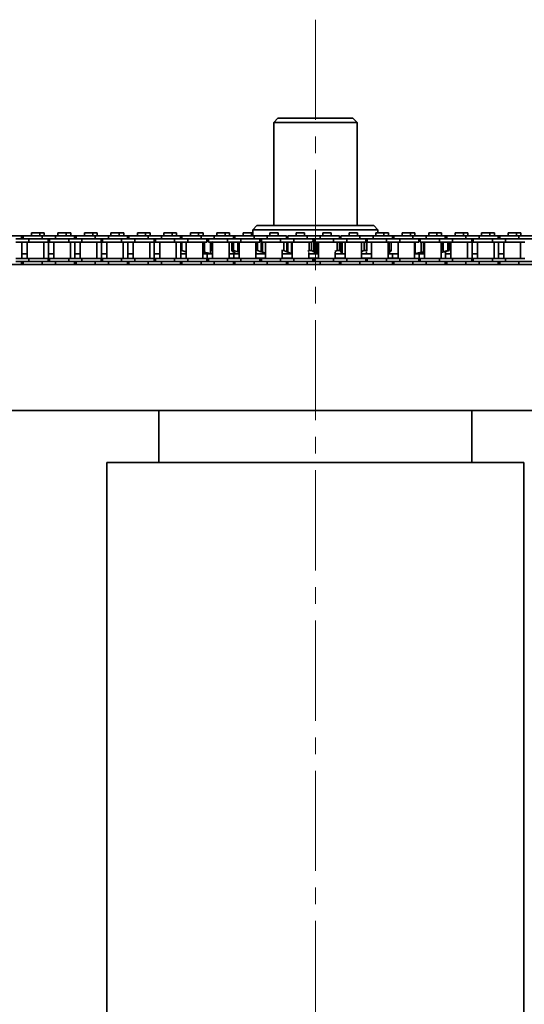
# Model space of a CAD drawing. Header units: millimetres. Extents: x -14862 to 14862, y -10512 to 10512.
# Tile 17 of 199: x -9446 to -9204, y -531 to -59. Entities that reach past the tile are written whole.
import ezdxf

# ---------------------------------------------------------------- set-up
doc = ezdxf.new("R2010")
doc.units = ezdxf.units.MM
doc.header["$LTSCALE"] = 4
doc.linetypes.add('点画线', pattern=[18, 12, -2, 2, -2])
doc.layers.add('中心线层', color=1, linetype='点画线', lineweight=18)
doc.layers.add('几何体', color=7, linetype='Continuous', lineweight=35)

msp = doc.modelspace()

# ---------------------------------------------------------------- linework, layer by layer
at = {"layer": '中心线层'}
msp.add_line((-9303.859, -58.603), (-9303.859, -2808.181), dxfattribs=at)
at = {"layer": '几何体'}
for p, q in [((-9321.859, -105.88), (-9323.859, -107.88)), ((-9323.859, -107.88), (-9323.859, -157.273)), ((-9310.346, -107.88), (-9323.859, -107.88)), ((-9321.859, -105.88), (-9309.698, -105.88)), ((-9283.859, -107.88), (-9310.346, -107.88)), ((-9309.698, -105.88), (-9285.859, -105.88)), ((-9283.859, -107.88), (-9285.859, -105.88)), ((-9283.859, -157.273), (-9283.859, -107.88)), ((-9331.859, -157.273), (-9333.859, -159.273)), ((-9333.859, -159.273), (-9333.859, -162.167)), ((-9273.859, -159.273), (-9333.859, -159.273)), ((-9331.859, -157.273), (-9275.86, -157.273)), ((-9273.859, -159.273), (-9275.86, -157.273)), ((-9273.859, -160.791), (-9273.859, -159.273)), ((-9444.745, -162.167), (-9453.92, -162.167)), ((-9441.22, -163.667), (-9447.57, -163.667)), ((-9441.22, -165.167), (-9447.57, -165.167)), ((-9444.745, -163.667), (-9444.745, -162.167)), ((-9444.045, -162.167), (-9444.745, -162.167)), ((-9444.598, -173.017), (-9444.598, -165.167)), ((-9444.045, -162.167), (-9444.045, -163.667)), ((-9434.87, -162.167), (-9444.045, -162.167)), ((-9442.02, -165.167), (-9442.02, -173.017)), ((-9441.22, -163.667), (-9441.22, -165.167)), ((-9434.87, -163.667), (-9441.22, -163.667)), ((-9434.87, -163.667), (-9441.22, -163.667)), ((-9432.045, -165.167), (-9441.22, -165.167)), ((-9440.025, -160.791), (-9440.025, -162.167)), ((-9438.045, -160.791), (-9440.025, -160.791)), ((-9436.065, -160.791), (-9438.045, -160.791)), ((-9436.065, -162.167), (-9436.065, -160.791)), ((-9433.893, -160.791), (-9436.065, -160.791)), ((-9434.87, -162.167), (-9434.87, -163.667)), ((-9428.52, -162.167), (-9434.87, -162.167)), ((-9428.52, -163.667), (-9434.87, -163.667)), ((-9434.07, -173.017), (-9434.07, -165.167)), ((-9433.893, -162.167), (-9433.893, -160.791)), ((-9432.045, -165.167), (-9432.045, -163.667)), ((-9431.345, -165.167), (-9432.045, -165.167)), ((-9431.898, -173.017), (-9431.898, -165.167)), ((-9431.345, -163.667), (-9431.345, -165.167)), ((-9422.17, -165.167), (-9431.345, -165.167)), ((-9429.32, -165.167), (-9429.32, -173.017)), ((-9428.52, -162.167), (-9428.52, -163.667)), ((-9419.345, -162.167), (-9428.52, -162.167)), ((-9422.17, -163.667), (-9428.52, -163.667)), ((-9422.17, -163.667), (-9428.52, -163.667)), ((-9427.325, -160.791), (-9427.325, -162.167)), ((-9425.345, -160.791), (-9427.325, -160.791)), ((-9423.365, -160.791), (-9425.345, -160.791)), ((-9423.365, -162.167), (-9423.365, -160.791)), ((-9421.193, -160.791), (-9423.365, -160.791)), ((-9422.17, -163.667), (-9422.17, -165.167)), ((-9415.82, -163.667), (-9422.17, -163.667)), ((-9415.82, -165.167), (-9422.17, -165.167)), ((-9421.37, -173.017), (-9421.37, -165.167)), ((-9421.193, -162.167), (-9421.193, -160.791)), ((-9419.345, -163.667), (-9419.345, -162.167)), ((-9418.645, -162.167), (-9419.345, -162.167)), ((-9419.198, -173.017), (-9419.198, -165.167)), ((-9418.645, -162.167), (-9418.645, -163.667)), ((-9409.47, -162.167), (-9418.645, -162.167)), ((-9416.62, -165.167), (-9416.62, -173.017)), ((-9415.82, -163.667), (-9415.82, -165.167)), ((-9409.47, -163.667), (-9415.82, -163.667)), ((-9409.47, -163.667), (-9415.82, -163.667)), ((-9406.645, -165.167), (-9415.82, -165.167)), ((-9414.625, -160.791), (-9414.625, -162.167)), ((-9412.645, -160.791), (-9414.625, -160.791)), ((-9410.665, -160.791), (-9412.645, -160.791)), ((-9410.665, -162.167), (-9410.665, -160.791)), ((-9408.493, -160.791), (-9410.665, -160.791)), ((-9409.47, -162.167), (-9409.47, -163.667)), ((-9403.12, -162.167), (-9409.47, -162.167)), ((-9403.12, -163.667), (-9409.47, -163.667)), ((-9408.67, -173.017), (-9408.67, -165.167)), ((-9408.493, -162.167), (-9408.493, -160.791)), ((-9406.645, -165.167), (-9406.645, -163.667)), ((-9405.945, -165.167), (-9406.645, -165.167)), ((-9406.498, -173.017), (-9406.498, -165.167)), ((-9405.945, -163.667), (-9405.945, -165.167)), ((-9396.77, -165.167), (-9405.945, -165.167)), ((-9403.92, -165.167), (-9403.92, -173.017)), ((-9403.12, -162.167), (-9403.12, -163.667)), ((-9393.945, -162.167), (-9403.12, -162.167)), ((-9396.77, -163.667), (-9403.12, -163.667)), ((-9396.77, -163.667), (-9403.12, -163.667)), ((-9401.925, -160.791), (-9401.925, -162.167)), ((-9399.945, -160.791), (-9401.925, -160.791)), ((-9397.965, -160.791), (-9399.945, -160.791)), ((-9397.965, -162.167), (-9397.965, -160.791)), ((-9395.793, -160.791), (-9397.965, -160.791)), ((-9396.77, -163.667), (-9396.77, -165.167)), ((-9390.42, -163.667), (-9396.77, -163.667)), ((-9390.42, -165.167), (-9396.77, -165.167)), ((-9395.97, -173.017), (-9395.97, -165.167)), ((-9395.793, -162.167), (-9395.793, -160.791)), ((-9393.945, -163.667), (-9393.945, -162.167)), ((-9393.245, -162.167), (-9393.945, -162.167)), ((-9393.798, -173.017), (-9393.798, -165.167)), ((-9393.245, -162.167), (-9393.245, -163.667)), ((-9384.07, -162.167), (-9393.245, -162.167)), ((-9391.22, -165.167), (-9391.22, -173.017)), ((-9390.42, -163.667), (-9390.42, -165.167)), ((-9384.07, -163.667), (-9390.42, -163.667)), ((-9384.07, -163.667), (-9390.42, -163.667)), ((-9381.245, -165.167), (-9390.42, -165.167)), ((-9389.225, -160.791), (-9389.225, -162.167)), ((-9387.245, -160.791), (-9389.225, -160.791)), ((-9385.265, -160.791), (-9387.245, -160.791)), ((-9385.265, -162.167), (-9385.265, -160.791)), ((-9383.093, -160.791), (-9385.265, -160.791)), ((-9384.07, -162.167), (-9384.07, -163.667)), ((-9377.72, -162.167), (-9384.07, -162.167)), ((-9377.72, -163.667), (-9384.07, -163.667)), ((-9383.27, -173.017), (-9383.27, -165.167)), ((-9383.093, -162.167), (-9383.093, -160.791)), ((-9381.245, -165.167), (-9381.245, -163.667)), ((-9380.545, -165.167), (-9381.245, -165.167)), ((-9381.098, -173.017), (-9381.098, -165.167)), ((-9380.545, -163.667), (-9380.545, -165.167)), ((-9371.37, -165.167), (-9380.545, -165.167)), ((-9378.52, -165.167), (-9378.52, -173.017)), ((-9377.72, -162.167), (-9377.72, -163.667)), ((-9368.545, -162.167), (-9377.72, -162.167)), ((-9371.37, -163.667), (-9377.72, -163.667)), ((-9371.37, -163.667), (-9377.72, -163.667)), ((-9376.525, -160.791), (-9376.525, -162.167)), ((-9374.545, -160.791), (-9376.525, -160.791)), ((-9372.565, -160.791), (-9374.545, -160.791)), ((-9372.565, -162.167), (-9372.565, -160.791)), ((-9370.393, -160.791), (-9372.565, -160.791)), ((-9371.37, -163.667), (-9371.37, -165.167)), ((-9365.02, -163.667), (-9371.37, -163.667)), ((-9365.02, -165.167), (-9371.37, -165.167)), ((-9370.57, -173.017), (-9370.57, -165.167)), ((-9370.393, -162.167), (-9370.393, -160.791)), ((-9368.545, -163.667), (-9368.545, -162.167)), ((-9367.845, -162.167), (-9368.545, -162.167)), ((-9368.398, -173.017), (-9368.398, -165.167)), ((-9367.975, -165.254), (-9367.664, -165.174)), ((-9367.534, -165.167), (-9367.897, -165.254)), ((-9367.845, -162.167), (-9367.845, -163.667)), ((-9358.67, -162.167), (-9367.845, -162.167)), ((-9365.82, -165.167), (-9365.82, -173.017)), ((-9365.02, -163.667), (-9365.02, -165.167)), ((-9358.67, -163.667), (-9365.02, -163.667)), ((-9358.67, -163.667), (-9365.02, -163.667)), ((-9355.845, -165.167), (-9365.02, -165.167)), ((-9363.825, -160.791), (-9363.825, -162.167)), ((-9361.845, -160.791), (-9363.825, -160.791)), ((-9359.865, -160.791), (-9361.845, -160.791)), ((-9359.865, -162.167), (-9359.865, -160.791)), ((-9357.693, -160.791), (-9359.865, -160.791)), ((-9358.67, -162.167), (-9358.67, -163.667)), ((-9352.32, -162.167), (-9358.67, -162.167)), ((-9352.32, -163.667), (-9358.67, -163.667)), ((-9357.87, -173.017), (-9357.87, -165.167)), ((-9357.693, -162.167), (-9357.693, -160.791)), ((-9357.036, -165.167), (-9357.036, -170.068)), ((-9355.845, -165.167), (-9355.845, -163.667)), ((-9355.145, -164.049), (-9355.845, -164.208)), ((-9355.145, -163.667), (-9355.145, -165.167)), ((-9345.97, -165.167), (-9355.145, -165.167)), ((-9354.139, -165.167), (-9354.139, -170.726)), ((-9353.514, -165.254), (-9353.184, -165.08)), ((-9353.12, -165.167), (-9353.12, -173.017)), ((-9352.32, -162.167), (-9352.32, -163.667)), ((-9343.145, -162.167), (-9352.32, -162.167)), ((-9345.97, -163.667), (-9352.32, -163.667)), ((-9345.97, -163.667), (-9352.32, -163.667)), ((-9351.125, -160.791), (-9351.125, -162.167)), ((-9349.145, -160.791), (-9351.125, -160.791)), ((-9347.165, -160.791), (-9349.145, -160.791)), ((-9347.165, -162.167), (-9347.165, -160.791)), ((-9344.992, -160.791), (-9347.165, -160.791)), ((-9345.97, -163.667), (-9345.97, -165.167)), ((-9339.62, -163.667), (-9345.97, -163.667)), ((-9339.62, -165.167), (-9345.97, -165.167)), ((-9345.17, -173.017), (-9345.17, -165.167)), ((-9344.992, -162.167), (-9344.992, -160.791)), ((-9343.145, -163.667), (-9343.145, -162.167)), ((-9342.445, -162.167), (-9343.145, -162.167)), ((-9342.709, -165.167), (-9343.056, -165.254)), ((-9342.445, -162.167), (-9342.445, -163.667)), ((-9333.27, -162.167), (-9342.445, -162.167)), ((-9341.023, -165.167), (-9341.023, -169.805)), ((-9340.42, -165.167), (-9340.42, -173.017)), ((-9339.62, -163.667), (-9339.62, -165.167)), ((-9333.27, -163.667), (-9339.62, -163.667)), ((-9333.27, -163.667), (-9339.62, -163.667)), ((-9330.445, -165.167), (-9339.62, -165.167)), ((-9338.425, -160.791), (-9338.425, -162.167)), ((-9336.445, -160.791), (-9338.425, -160.791)), ((-9334.465, -160.791), (-9336.445, -160.791)), ((-9334.465, -162.167), (-9334.465, -160.791)), ((-9333.859, -160.791), (-9334.465, -160.791)), ((-9333.27, -162.167), (-9333.27, -163.667)), ((-9326.92, -162.167), (-9333.27, -162.167)), ((-9326.92, -163.667), (-9333.27, -163.667)), ((-9332.47, -173.017), (-9332.47, -165.167)), ((-9331.32, -165.167), (-9331.622, -165.254)), ((-9330.445, -165.167), (-9330.445, -163.667)), ((-9329.848, -164.742), (-9330.445, -164.914)), ((-9329.745, -164.702), (-9329.848, -164.742)), ((-9329.848, -164.742), (-9329.848, -169.805)), ((-9329.745, -163.667), (-9329.745, -165.167)), ((-9320.57, -165.167), (-9329.745, -165.167)), ((-9329.163, -165.167), (-9329.163, -170.068)), ((-9327.719, -165.167), (-9327.719, -173.017)), ((-9326.92, -162.167), (-9326.92, -163.667)), ((-9317.745, -162.167), (-9326.92, -162.167)), ((-9320.57, -163.667), (-9326.92, -163.667)), ((-9320.57, -163.667), (-9326.92, -163.667)), ((-9325.725, -160.791), (-9325.725, -162.167)), ((-9323.745, -160.791), (-9325.725, -160.791)), ((-9321.765, -160.791), (-9323.745, -160.791)), ((-9321.765, -162.167), (-9321.765, -160.791)), ((-9320.57, -163.667), (-9320.57, -165.167)), ((-9314.22, -163.667), (-9320.57, -163.667)), ((-9314.22, -165.167), (-9320.57, -165.167)), ((-9317.745, -163.667), (-9317.745, -162.167)), ((-9317.536, -165.167), (-9317.536, -169.805)), ((-9317.045, -162.167), (-9317.045, -163.667)), ((-9307.87, -162.167), (-9317.045, -162.167)), ((-9317.042, -165.167), (-9317.042, -170.068)), ((-9315.29, -165.167), (-9315.29, -170.726)), ((-9315.02, -165.167), (-9315.02, -173.017)), ((-9314.22, -163.667), (-9314.22, -165.167)), ((-9307.87, -163.667), (-9314.22, -163.667)), ((-9307.87, -163.667), (-9314.22, -163.667)), ((-9305.904, -165.167), (-9314.22, -165.167)), ((-9313.025, -160.791), (-9313.025, -162.167)), ((-9311.044, -160.791), (-9313.025, -160.791)), ((-9309.065, -160.791), (-9311.044, -160.791)), ((-9309.065, -162.167), (-9309.065, -160.791)), ((-9307.87, -162.167), (-9307.87, -163.667)), ((-9301.52, -162.167), (-9307.87, -162.167)), ((-9301.52, -163.667), (-9307.87, -163.667)), ((-9304.626, -164.742), (-9305.666, -165.254)), ((-9305.045, -164.388), (-9305.045, -163.667)), ((-9304.345, -164.479), (-9304.626, -164.742)), ((-9304.626, -164.742), (-9304.626, -169.805)), ((-9304.345, -163.667), (-9304.345, -164.385)), ((-9304.345, -164.479), (-9304.345, -170.068)), ((-9295.17, -165.167), (-9304.335, -165.167)), ((-9303.114, -165.167), (-9303.114, -170.726)), ((-9302.32, -165.167), (-9302.32, -173.017)), ((-9301.52, -162.167), (-9301.52, -163.667)), ((-9292.345, -162.167), (-9301.52, -162.167)), ((-9295.17, -163.667), (-9301.52, -163.667)), ((-9295.17, -163.667), (-9301.52, -163.667)), ((-9300.325, -160.791), (-9300.325, -162.167)), ((-9298.345, -160.791), (-9300.325, -160.791)), ((-9296.365, -160.791), (-9298.345, -160.791)), ((-9296.365, -162.167), (-9296.365, -160.791)), ((-9295.17, -163.667), (-9295.17, -165.167)), ((-9288.82, -163.667), (-9295.17, -163.667)), ((-9288.82, -165.167), (-9295.17, -165.167)), ((-9292.345, -163.667), (-9292.345, -162.167)), ((-9291.684, -165.167), (-9291.684, -169.805)), ((-9291.645, -162.167), (-9291.645, -163.667)), ((-9282.47, -162.167), (-9291.645, -162.167)), ((-9291.626, -165.167), (-9291.626, -170.068)), ((-9290.969, -165.167), (-9290.969, -170.726)), ((-9289.62, -165.167), (-9289.62, -173.017)), ((-9288.82, -163.667), (-9288.82, -165.167)), ((-9282.47, -163.667), (-9288.82, -163.667)), ((-9282.47, -163.667), (-9288.82, -163.667)), ((-9279.645, -165.167), (-9288.82, -165.167)), ((-9287.625, -160.791), (-9287.625, -162.167)), ((-9285.645, -160.791), (-9287.625, -160.791)), ((-9283.665, -160.791), (-9285.645, -160.791)), ((-9283.665, -162.167), (-9283.665, -160.791)), ((-9282.47, -162.167), (-9282.47, -163.667)), ((-9276.12, -162.167), (-9282.47, -162.167)), ((-9276.12, -163.667), (-9282.47, -163.667)), ((-9281.67, -173.017), (-9281.67, -165.167)), ((-9280.46, -165.254), (-9280.744, -165.167)), ((-9279.645, -165.167), (-9279.645, -163.667)), ((-9279.419, -164.193), (-9279.442, -164.479)), ((-9279.442, -164.479), (-9279.273, -164.742)), ((-9279.316, -164.919), (-9279.397, -165.254)), ((-9279.388, -163.821), (-9279.388, -164.338)), ((-9279.224, -169.628), (-9279.224, -164.919)), ((-9278.945, -163.667), (-9278.945, -165.167)), ((-9269.77, -165.167), (-9278.945, -165.167)), ((-9276.92, -165.167), (-9276.92, -173.017)), ((-9276.12, -162.167), (-9276.12, -163.667)), ((-9266.945, -162.167), (-9276.12, -162.167)), ((-9269.77, -163.667), (-9276.12, -163.667)), ((-9269.77, -163.667), (-9276.12, -163.667)), ((-9274.925, -160.791), (-9274.925, -162.167)), ((-9272.945, -160.791), (-9274.925, -160.791)), ((-9270.965, -160.791), (-9272.945, -160.791)), ((-9270.965, -162.167), (-9270.965, -160.791)), ((-9268.793, -160.791), (-9270.965, -160.791)), ((-9269.77, -163.667), (-9269.77, -165.167)), ((-9263.42, -163.667), (-9269.77, -163.667)), ((-9263.42, -165.167), (-9269.77, -165.167)), ((-9268.97, -173.017), (-9268.97, -165.167)), ((-9268.535, -165.254), (-9268.954, -165.144)), ((-9268.793, -162.167), (-9268.793, -160.791)), ((-9266.945, -163.667), (-9266.945, -162.167)), ((-9266.245, -162.167), (-9266.945, -162.167)), ((-9266.245, -162.167), (-9266.245, -163.667)), ((-9257.07, -162.167), (-9266.245, -162.167)), ((-9264.22, -165.167), (-9264.22, -173.017)), ((-9263.42, -163.667), (-9263.42, -165.167)), ((-9257.07, -163.667), (-9263.42, -163.667)), ((-9257.07, -163.667), (-9263.42, -163.667)), ((-9254.245, -165.167), (-9263.42, -165.167)), ((-9262.225, -160.791), (-9262.225, -162.167)), ((-9260.245, -160.791), (-9262.225, -160.791)), ((-9258.265, -160.791), (-9260.245, -160.791)), ((-9258.265, -162.167), (-9258.265, -160.791)), ((-9256.093, -160.791), (-9258.265, -160.791)), ((-9257.07, -162.167), (-9257.07, -163.667)), ((-9250.72, -162.167), (-9257.07, -162.167)), ((-9250.72, -163.667), (-9257.07, -163.667)), ((-9256.27, -173.017), (-9256.27, -165.167)), ((-9256.093, -162.167), (-9256.093, -160.791)), ((-9255.93, -165.167), (-9255.93, -170.726)), ((-9254.245, -165.167), (-9254.245, -163.667)), ((-9253.545, -164.368), (-9254.245, -164.207)), ((-9253.545, -163.667), (-9253.545, -165.167)), ((-9244.37, -165.167), (-9253.545, -165.167)), ((-9253.059, -165.167), (-9253.059, -170.068)), ((-9252.034, -165.167), (-9252.034, -169.805)), ((-9251.52, -165.167), (-9251.52, -173.017)), ((-9250.72, -162.167), (-9250.72, -163.667)), ((-9241.545, -162.167), (-9250.72, -162.167)), ((-9244.37, -163.667), (-9250.72, -163.667)), ((-9244.37, -163.667), (-9250.72, -163.667)), ((-9249.525, -160.791), (-9249.525, -162.167)), ((-9247.545, -160.791), (-9249.525, -160.791)), ((-9245.565, -160.791), (-9247.545, -160.791)), ((-9245.565, -162.167), (-9245.565, -160.791)), ((-9243.393, -160.791), (-9245.565, -160.791)), ((-9244.37, -163.667), (-9244.37, -165.167)), ((-9238.02, -163.667), (-9244.37, -163.667)), ((-9238.02, -165.167), (-9244.37, -165.167)), ((-9243.653, -165.16), (-9243.358, -165.254)), ((-9243.57, -173.017), (-9243.57, -165.167)), ((-9243.393, -162.167), (-9243.393, -160.791)), ((-9242.543, -165.167), (-9242.543, -169.805)), ((-9241.545, -163.667), (-9241.545, -162.167)), ((-9240.845, -162.167), (-9241.545, -162.167)), ((-9240.845, -162.167), (-9240.845, -163.667)), ((-9231.67, -162.167), (-9240.845, -162.167)), ((-9240.361, -165.254), (-9240.733, -165.167)), ((-9240.525, -165.167), (-9240.199, -165.254)), ((-9239.744, -165.254), (-9240.084, -165.167)), ((-9238.82, -165.167), (-9238.82, -173.017)), ((-9238.02, -163.667), (-9238.02, -165.167)), ((-9231.67, -163.667), (-9238.02, -163.667)), ((-9231.67, -163.667), (-9238.02, -163.667)), ((-9228.845, -165.167), (-9238.02, -165.167)), ((-9236.825, -160.791), (-9236.825, -162.167)), ((-9234.845, -160.791), (-9236.825, -160.791)), ((-9232.865, -160.791), (-9234.845, -160.791)), ((-9232.865, -162.167), (-9232.865, -160.791)), ((-9230.693, -160.791), (-9232.865, -160.791)), ((-9231.67, -162.167), (-9231.67, -163.667)), ((-9225.32, -162.167), (-9231.67, -162.167)), ((-9225.32, -163.667), (-9231.67, -163.667)), ((-9230.87, -173.017), (-9230.87, -165.167)), ((-9230.693, -162.167), (-9230.693, -160.791)), ((-9228.845, -165.167), (-9228.845, -163.667)), ((-9228.145, -165.167), (-9228.845, -165.167)), ((-9228.698, -173.017), (-9228.698, -165.167)), ((-9228.145, -163.667), (-9228.145, -165.167)), ((-9218.97, -165.167), (-9228.145, -165.167)), ((-9226.12, -165.167), (-9226.12, -173.017)), ((-9225.32, -162.167), (-9225.32, -163.667)), ((-9216.145, -162.167), (-9225.32, -162.167)), ((-9218.97, -163.667), (-9225.32, -163.667)), ((-9218.97, -163.667), (-9225.32, -163.667)), ((-9224.125, -160.791), (-9224.125, -162.167)), ((-9222.145, -160.791), (-9224.125, -160.791)), ((-9220.165, -160.791), (-9222.145, -160.791)), ((-9220.165, -162.167), (-9220.165, -160.791)), ((-9217.993, -160.791), (-9220.165, -160.791)), ((-9218.97, -163.667), (-9218.97, -165.167)), ((-9212.62, -163.667), (-9218.97, -163.667)), ((-9212.62, -165.167), (-9218.97, -165.167)), ((-9218.17, -173.017), (-9218.17, -165.167)), ((-9217.993, -162.167), (-9217.993, -160.791)), ((-9216.145, -163.667), (-9216.145, -162.167)), ((-9215.445, -162.167), (-9216.145, -162.167)), ((-9215.998, -173.017), (-9215.998, -165.167)), ((-9215.445, -162.167), (-9215.445, -163.667)), ((-9206.27, -162.167), (-9215.445, -162.167)), ((-9213.42, -165.167), (-9213.42, -173.017)), ((-9212.62, -163.667), (-9212.62, -165.167)), ((-9206.27, -163.667), (-9212.62, -163.667)), ((-9206.27, -163.667), (-9212.62, -163.667)), ((-9203.445, -165.167), (-9212.62, -165.167)), ((-9211.425, -160.791), (-9211.425, -162.167)), ((-9209.445, -160.791), (-9211.425, -160.791)), ((-9207.465, -160.791), (-9209.445, -160.791)), ((-9207.465, -162.167), (-9207.465, -160.791)), ((-9205.293, -160.791), (-9207.465, -160.791)), ((-9206.27, -162.167), (-9206.27, -163.667)), ((-9199.92, -162.167), (-9206.27, -162.167)), ((-9199.92, -163.667), (-9206.27, -163.667)), ((-9205.47, -173.017), (-9205.47, -165.167)), ((-9205.293, -162.167), (-9205.293, -160.791)), ((-9367.975, -165.254), (-9367.897, -165.254)), ((-9367.975, -169.293), (-9367.975, -165.254)), ((-9365.978, -169.805), (-9367.975, -169.293)), ((-9367.975, -169.293), (-9367.897, -169.293)), ((-9367.897, -165.254), (-9367.897, -169.293)), ((-9367.897, -169.293), (-9365.77, -169.805)), ((-9365.82, -169.845), (-9365.978, -169.805)), ((-9357.87, -169.859), (-9357.036, -170.068)), ((-9353.514, -165.254), (-9353.12, -165.254)), ((-9353.514, -169.293), (-9353.514, -165.254)), ((-9353.12, -169.501), (-9353.514, -169.293)), ((-9353.514, -169.293), (-9353.12, -169.293)), ((-9343.959, -165.254), (-9343.056, -165.254)), ((-9343.959, -169.293), (-9343.959, -165.254)), ((-9343.959, -169.293), (-9343.056, -169.293)), ((-9343.44, -169.805), (-9343.959, -169.293)), ((-9342.978, -170.068), (-9343.44, -169.805)), ((-9343.056, -165.254), (-9343.056, -169.293)), ((-9343.056, -169.293), (-9341.023, -169.805)), ((-9341.023, -169.805), (-9340.42, -169.993)), ((-9332.47, -165.254), (-9331.622, -165.254)), ((-9332.47, -169.293), (-9331.622, -169.293)), ((-9331.622, -165.254), (-9331.622, -169.293)), ((-9331.622, -169.293), (-9329.848, -169.805)), ((-9329.848, -169.805), (-9329.163, -170.068)), ((-9320.085, -165.254), (-9318.974, -165.254)), ((-9320.085, -169.293), (-9318.974, -169.293)), ((-9319.77, -173.017), (-9319.77, -169.65)), ((-9318.974, -165.254), (-9318.974, -169.293)), ((-9318.974, -169.293), (-9317.536, -169.805)), ((-9317.536, -169.805), (-9317.042, -170.068)), ((-9307.469, -169.674), (-9306.811, -169.293)), ((-9306.811, -165.254), (-9305.666, -165.254)), ((-9306.811, -169.293), (-9306.811, -165.254)), ((-9306.811, -169.293), (-9305.666, -169.293)), ((-9305.666, -165.254), (-9305.666, -169.293)), ((-9305.666, -169.293), (-9304.626, -169.805)), ((-9304.626, -169.805), (-9304.345, -170.068)), ((-9294.48, -169.715), (-9293.407, -169.293)), ((-9293.407, -165.254), (-9292.278, -165.254)), ((-9293.407, -169.293), (-9293.407, -165.254)), ((-9293.407, -169.293), (-9292.278, -169.293)), ((-9292.278, -165.254), (-9292.278, -169.293)), ((-9292.278, -169.293), (-9291.684, -169.805)), ((-9291.684, -169.805), (-9291.626, -170.068)), ((-9281.67, -169.665), (-9280.46, -169.293)), ((-9280.46, -165.254), (-9279.397, -165.254)), ((-9280.46, -169.293), (-9280.46, -165.254)), ((-9280.46, -169.293), (-9279.397, -169.293)), ((-9279.273, -169.805), (-9279.442, -170.068)), ((-9279.397, -165.254), (-9279.397, -169.293)), ((-9279.397, -169.293), (-9279.316, -169.628)), ((-9268.97, -169.407), (-9268.535, -169.293)), ((-9268.535, -165.254), (-9267.585, -165.254)), ((-9268.535, -169.293), (-9268.535, -165.254)), ((-9268.535, -169.293), (-9267.585, -169.293)), ((-9267.937, -169.805), (-9268.325, -170.068)), ((-9267.585, -169.293), (-9267.937, -169.805)), ((-9267.585, -165.254), (-9267.585, -169.293)), ((-9267.583, -169.323), (-9267.583, -165.223)), ((-9253.059, -170.068), (-9252.034, -169.805)), ((-9252.034, -169.805), (-9251.52, -169.689)), ((-9243.358, -169.293), (-9243.653, -169.386)), ((-9243.57, -165.254), (-9243.358, -165.254)), ((-9243.57, -169.293), (-9243.358, -169.293)), ((-9243.57, -170.055), (-9242.543, -169.805)), ((-9243.358, -165.254), (-9243.358, -169.293)), ((-9242.109, -169.805), (-9243.122, -170.068)), ((-9242.78, -170.068), (-9241.741, -169.805)), ((-9242.543, -169.805), (-9240.361, -169.293)), ((-9240.199, -169.293), (-9242.109, -169.805)), ((-9241.741, -169.805), (-9239.744, -169.293)), ((-9241.398, -173.017), (-9241.398, -169.717)), ((-9240.361, -165.254), (-9240.199, -165.254)), ((-9240.361, -169.293), (-9240.361, -165.254)), ((-9240.361, -169.293), (-9240.199, -169.293)), ((-9240.199, -165.254), (-9240.199, -169.293)), ((-9239.744, -169.293), (-9239.744, -165.254)), ((-9441.22, -173.017), (-9447.57, -173.017)), ((-9441.22, -174.517), (-9447.57, -174.517)), ((-9444.745, -175.88), (-9444.745, -174.517)), ((-9444.598, -170.88), (-9442.02, -170.88)), ((-9444.045, -174.517), (-9444.045, -175.88)), ((-9441.22, -174.517), (-9441.22, -173.017)), ((-9432.045, -173.017), (-9441.22, -173.017)), ((-9434.87, -174.517), (-9441.22, -174.517)), ((-9434.87, -174.517), (-9441.22, -174.517)), ((-9428.52, -174.517), (-9434.87, -174.517)), ((-9434.87, -175.88), (-9434.87, -174.517)), ((-9432.045, -174.517), (-9432.045, -173.017)), ((-9431.345, -173.017), (-9432.045, -173.017)), ((-9431.898, -170.88), (-9429.32, -170.88)), ((-9431.345, -173.017), (-9431.345, -174.517)), ((-9422.17, -173.017), (-9431.345, -173.017)), ((-9422.17, -174.517), (-9428.52, -174.517)), ((-9422.17, -174.517), (-9428.52, -174.517)), ((-9428.52, -175.88), (-9428.52, -174.517)), ((-9422.17, -174.517), (-9422.17, -173.017)), ((-9415.82, -173.017), (-9422.17, -173.017)), ((-9415.82, -174.517), (-9422.17, -174.517)), ((-9419.345, -175.88), (-9419.345, -174.517)), ((-9419.198, -170.88), (-9416.62, -170.88)), ((-9418.645, -174.517), (-9418.645, -175.88)), ((-9415.82, -174.517), (-9415.82, -173.017)), ((-9406.645, -173.017), (-9415.82, -173.017)), ((-9409.47, -174.517), (-9415.82, -174.517)), ((-9409.47, -174.517), (-9415.82, -174.517)), ((-9403.12, -174.517), (-9409.47, -174.517)), ((-9409.47, -175.88), (-9409.47, -174.517)), ((-9406.645, -174.517), (-9406.645, -173.017)), ((-9405.945, -173.017), (-9406.645, -173.017)), ((-9406.498, -170.88), (-9403.92, -170.88)), ((-9405.945, -173.017), (-9405.945, -174.517)), ((-9396.77, -173.017), (-9405.945, -173.017)), ((-9396.77, -174.517), (-9403.12, -174.517)), ((-9396.77, -174.517), (-9403.12, -174.517)), ((-9403.12, -175.88), (-9403.12, -174.517)), ((-9396.77, -174.517), (-9396.77, -173.017)), ((-9390.42, -173.017), (-9396.77, -173.017)), ((-9390.42, -174.517), (-9396.77, -174.517)), ((-9393.945, -175.88), (-9393.945, -174.517)), ((-9393.798, -170.88), (-9391.22, -170.88)), ((-9393.245, -174.517), (-9393.245, -175.88)), ((-9390.42, -174.517), (-9390.42, -173.017)), ((-9381.245, -173.017), (-9390.42, -173.017)), ((-9384.07, -174.517), (-9390.42, -174.517)), ((-9384.07, -174.517), (-9390.42, -174.517)), ((-9377.72, -174.517), (-9384.07, -174.517)), ((-9384.07, -175.88), (-9384.07, -174.517)), ((-9381.245, -174.517), (-9381.245, -173.017)), ((-9380.545, -173.017), (-9381.245, -173.017)), ((-9381.098, -170.88), (-9378.52, -170.88)), ((-9380.545, -173.017), (-9380.545, -174.517)), ((-9371.37, -173.017), (-9380.545, -173.017)), ((-9371.37, -174.517), (-9377.72, -174.517)), ((-9371.37, -174.517), (-9377.72, -174.517)), ((-9377.72, -175.88), (-9377.72, -174.517)), ((-9371.37, -174.517), (-9371.37, -173.017)), ((-9365.02, -173.017), (-9371.37, -173.017)), ((-9365.02, -174.517), (-9371.37, -174.517)), ((-9368.545, -175.88), (-9368.545, -174.517)), ((-9368.398, -170.88), (-9365.82, -170.88)), ((-9367.845, -174.517), (-9367.845, -175.88)), ((-9365.02, -174.517), (-9365.02, -173.017)), ((-9355.845, -173.017), (-9365.02, -173.017)), ((-9358.67, -174.517), (-9365.02, -174.517)), ((-9358.67, -174.517), (-9365.02, -174.517)), ((-9352.32, -174.517), (-9358.67, -174.517)), ((-9358.67, -175.88), (-9358.67, -174.517)), ((-9356.863, -170.726), (-9357.87, -170.365)), ((-9357.87, -170.88), (-9356.518, -170.88)), ((-9357.036, -170.068), (-9354.139, -170.726)), ((-9356.518, -170.88), (-9356.863, -170.726)), ((-9356.518, -170.88), (-9353.345, -170.88)), ((-9355.845, -174.517), (-9355.845, -173.017)), ((-9355.145, -173.017), (-9355.845, -173.017)), ((-9355.697, -173.017), (-9355.697, -170.88)), ((-9355.145, -173.017), (-9355.145, -174.517)), ((-9345.97, -173.017), (-9355.145, -173.017)), ((-9353.345, -170.88), (-9353.12, -170.88)), ((-9345.97, -174.517), (-9352.32, -174.517)), ((-9345.97, -174.517), (-9352.32, -174.517)), ((-9352.32, -175.88), (-9352.32, -174.517)), ((-9345.97, -174.517), (-9345.97, -173.017)), ((-9339.62, -173.017), (-9345.97, -173.017)), ((-9339.62, -174.517), (-9345.97, -174.517)), ((-9345.17, -170.88), (-9342.197, -170.88)), ((-9345.17, -172.88), (-9340.42, -172.88)), ((-9343.145, -175.88), (-9343.145, -174.517)), ((-9342.997, -172.88), (-9342.997, -170.88)), ((-9342.216, -170.726), (-9342.978, -170.068)), ((-9342.445, -174.517), (-9342.445, -175.88)), ((-9342.197, -170.88), (-9342.216, -170.726)), ((-9342.197, -170.88), (-9340.42, -170.88)), ((-9339.62, -174.517), (-9339.62, -173.017)), ((-9330.445, -173.017), (-9339.62, -173.017)), ((-9333.27, -174.517), (-9339.62, -174.517)), ((-9333.27, -174.517), (-9339.62, -174.517)), ((-9326.92, -174.517), (-9333.27, -174.517)), ((-9333.27, -175.88), (-9333.27, -174.517)), ((-9332.358, -170.068), (-9332.47, -169.949)), ((-9332.47, -170.88), (-9332.345, -170.88)), ((-9332.47, -172.88), (-9327.719, -172.88)), ((-9332.246, -170.527), (-9332.358, -170.068)), ((-9332.345, -170.88), (-9332.196, -170.726)), ((-9332.345, -170.88), (-9327.719, -170.88)), ((-9330.445, -174.517), (-9330.445, -173.017)), ((-9329.745, -173.017), (-9329.745, -174.517)), ((-9320.57, -173.017), (-9329.745, -173.017)), ((-9329.163, -170.068), (-9327.719, -170.5)), ((-9320.57, -174.517), (-9326.92, -174.517)), ((-9320.57, -174.517), (-9326.92, -174.517)), ((-9326.92, -175.88), (-9326.92, -174.517)), ((-9320.57, -174.517), (-9320.57, -173.017)), ((-9314.22, -173.017), (-9320.57, -173.017)), ((-9314.22, -174.517), (-9320.57, -174.517)), ((-9319.77, -170.88), (-9315.02, -170.88)), ((-9319.77, -172.88), (-9315.02, -172.88)), ((-9317.745, -175.88), (-9317.745, -174.517)), ((-9317.045, -174.517), (-9317.045, -175.88)), ((-9317.042, -170.068), (-9315.29, -170.726)), ((-9314.22, -174.517), (-9314.22, -173.017)), ((-9305.045, -173.017), (-9314.22, -173.017)), ((-9307.87, -174.517), (-9314.22, -174.517)), ((-9307.87, -174.517), (-9314.22, -174.517)), ((-9301.52, -174.517), (-9307.87, -174.517)), ((-9307.87, -175.88), (-9307.87, -174.517)), ((-9307.07, -173.017), (-9307.07, -170.141)), ((-9307.07, -170.88), (-9302.608, -170.88)), ((-9307.07, -172.88), (-9303.86, -172.88)), ((-9305.045, -174.517), (-9305.045, -173.017)), ((-9304.345, -170.068), (-9303.114, -170.726)), ((-9304.345, -173.017), (-9304.345, -174.517)), ((-9295.17, -173.017), (-9304.345, -173.017)), ((-9303.86, -172.88), (-9302.32, -172.88)), ((-9302.608, -170.88), (-9302.32, -170.88)), ((-9295.17, -174.517), (-9301.52, -174.517)), ((-9295.17, -174.517), (-9301.52, -174.517)), ((-9301.52, -175.88), (-9301.52, -174.517)), ((-9295.17, -174.517), (-9295.17, -173.017)), ((-9288.82, -173.017), (-9295.17, -173.017)), ((-9288.82, -174.517), (-9295.17, -174.517)), ((-9294.37, -173.017), (-9294.37, -169.978)), ((-9294.37, -170.88), (-9290.605, -170.88)), ((-9294.37, -172.88), (-9289.62, -172.88)), ((-9292.345, -175.88), (-9292.345, -174.517)), ((-9291.645, -174.517), (-9291.645, -175.88)), ((-9291.626, -170.068), (-9290.969, -170.726)), ((-9290.605, -170.88), (-9289.62, -170.88)), ((-9288.82, -174.517), (-9288.82, -173.017)), ((-9279.645, -173.017), (-9288.82, -173.017)), ((-9282.47, -174.517), (-9288.82, -174.517)), ((-9282.47, -174.517), (-9288.82, -174.517)), ((-9276.12, -174.517), (-9282.47, -174.517)), ((-9282.47, -175.88), (-9282.47, -174.517)), ((-9281.67, -170.88), (-9279.181, -170.88)), ((-9281.67, -172.88), (-9276.92, -172.88)), ((-9279.645, -174.517), (-9279.645, -173.017)), ((-9279.442, -170.068), (-9279.419, -170.354)), ((-9279.388, -170.209), (-9279.388, -170.726)), ((-9279.181, -170.88), (-9276.92, -170.88)), ((-9278.945, -173.017), (-9278.945, -174.517)), ((-9269.77, -173.017), (-9278.945, -173.017)), ((-9269.77, -174.517), (-9276.12, -174.517)), ((-9269.77, -174.517), (-9276.12, -174.517)), ((-9276.12, -175.88), (-9276.12, -174.517)), ((-9269.77, -174.517), (-9269.77, -173.017)), ((-9263.42, -173.017), (-9269.77, -173.017)), ((-9263.42, -174.517), (-9269.77, -174.517)), ((-9268.97, -172.88), (-9264.22, -172.88)), ((-9268.325, -170.068), (-9268.877, -170.726)), ((-9268.837, -170.88), (-9264.746, -170.88)), ((-9266.945, -175.88), (-9266.945, -174.517)), ((-9266.798, -172.88), (-9266.798, -170.88)), ((-9266.245, -174.517), (-9266.245, -175.88)), ((-9264.746, -170.88), (-9264.22, -170.778)), ((-9264.746, -170.88), (-9264.22, -170.88)), ((-9263.42, -174.517), (-9263.42, -173.017)), ((-9254.245, -173.017), (-9263.42, -173.017)), ((-9257.07, -174.517), (-9263.42, -174.517)), ((-9257.07, -174.517), (-9263.42, -174.517)), ((-9250.72, -174.517), (-9257.07, -174.517)), ((-9257.07, -175.88), (-9257.07, -174.517)), ((-9256.27, -170.791), (-9255.93, -170.726)), ((-9256.27, -170.88), (-9253.123, -170.88)), ((-9255.93, -170.726), (-9253.059, -170.068)), ((-9254.245, -174.517), (-9254.245, -173.017)), ((-9253.545, -173.017), (-9254.245, -173.017)), ((-9254.098, -173.017), (-9254.098, -170.88)), ((-9253.545, -173.017), (-9253.545, -174.517)), ((-9244.37, -173.017), (-9253.545, -173.017)), ((-9253.123, -170.88), (-9251.52, -170.88)), ((-9251.52, -170.207), (-9252.833, -170.726)), ((-9244.37, -174.517), (-9250.72, -174.517)), ((-9244.37, -174.517), (-9250.72, -174.517)), ((-9250.72, -175.88), (-9250.72, -174.517)), ((-9244.37, -174.517), (-9244.37, -173.017)), ((-9238.02, -173.017), (-9244.37, -173.017)), ((-9238.02, -174.517), (-9244.37, -174.517)), ((-9243.122, -170.068), (-9243.57, -170.186)), ((-9243.57, -170.268), (-9242.78, -170.068)), ((-9242.78, -169.979), (-9242.78, -170.068)), ((-9241.545, -175.88), (-9241.545, -174.517)), ((-9241.398, -170.88), (-9238.82, -170.88)), ((-9240.845, -174.517), (-9240.845, -175.88)), ((-9238.02, -174.517), (-9238.02, -173.017)), ((-9228.845, -173.017), (-9238.02, -173.017)), ((-9231.67, -174.517), (-9238.02, -174.517)), ((-9231.67, -174.517), (-9238.02, -174.517)), ((-9225.32, -174.517), (-9231.67, -174.517)), ((-9231.67, -175.88), (-9231.67, -174.517)), ((-9228.845, -174.517), (-9228.845, -173.017)), ((-9228.145, -173.017), (-9228.845, -173.017)), ((-9228.698, -170.88), (-9226.12, -170.88)), ((-9228.145, -173.017), (-9228.145, -174.517)), ((-9218.97, -173.017), (-9228.145, -173.017)), ((-9218.97, -174.517), (-9225.32, -174.517)), ((-9218.97, -174.517), (-9225.32, -174.517)), ((-9225.32, -175.88), (-9225.32, -174.517)), ((-9218.97, -174.517), (-9218.97, -173.017)), ((-9212.62, -173.017), (-9218.97, -173.017)), ((-9212.62, -174.517), (-9218.97, -174.517)), ((-9216.145, -175.88), (-9216.145, -174.517)), ((-9215.998, -170.88), (-9213.42, -170.88)), ((-9215.445, -174.517), (-9215.445, -175.88)), ((-9212.62, -174.517), (-9212.62, -173.017)), ((-9203.445, -173.017), (-9212.62, -173.017)), ((-9206.27, -174.517), (-9212.62, -174.517)), ((-9206.27, -174.517), (-9212.62, -174.517)), ((-9199.92, -174.517), (-9206.27, -174.517)), ((-9206.27, -175.88), (-9206.27, -174.517)), ((-7558.86, -175.88), (-11533.859, -175.88)), ((-7558.86, -245.88), (-11533.859, -245.88)), ((-9378.859, -245.88), (-9378.859, -270.88)), ((-9228.86, -270.88), (-9228.86, -245.88)), ((-9403.859, -270.88), (-9403.859, -2670.88)), ((-9203.859, -270.88), (-9403.859, -270.88)), ((-9203.859, -2670.88), (-9203.859, -270.88))]:
    msp.add_line(p, q, dxfattribs=at)
for points, knots in [([(-9354.139, -170.726), (-9354.127, -170.728), (-9353.863, -170.784), (-9353.598, -170.833), (-9353.345, -170.88)], [0, 0, 0, 0, 0.03801705, 0.80931414, 0.80931414, 0.80931414, 0.80931414]), ([(-9315.29, -170.726), (-9315.281, -170.728), (-9315.192, -170.755), (-9315.102, -170.775), (-9315.02, -170.793)], [0, 0, 0, 0, 0.02784078, 0.27830886, 0.27830886, 0.27830886, 0.27830886]), ([(-9303.114, -170.726), (-9303.107, -170.728), (-9302.942, -170.79), (-9302.771, -170.836), (-9302.608, -170.88)], [0, 0, 0, 0, 0.02241336, 0.52871409, 0.52871409, 0.52871409, 0.52871409]), ([(-9290.969, -170.726), (-9290.964, -170.728), (-9290.851, -170.795), (-9290.726, -170.839), (-9290.605, -170.88)], [0, 0, 0, 0, 0.01551491, 0.39541964, 0.39541964, 0.39541964, 0.39541964]), ([(-9279.388, -170.726), (-9279.386, -170.728), (-9279.331, -170.794), (-9279.254, -170.838), (-9279.181, -170.88)], [0, 0, 0, 0, 0.01035313, 0.25940085, 0.25940085, 0.25940085, 0.25940085]), ([(-9268.877, -170.726), (-9268.878, -170.728), (-9268.891, -170.78), (-9268.863, -170.832), (-9268.837, -170.88)], [0, 0, 0, 0, 0.00821396, 0.16295531, 0.16295531, 0.16295531, 0.16295531]), ([(-9252.833, -170.726), (-9252.839, -170.728), (-9252.939, -170.774), (-9253.034, -170.829), (-9253.123, -170.88)], [0, 0, 0, 0, 0.01888777, 0.32862655, 0.32862655, 0.32862655, 0.32862655])]:
    msp.add_open_spline(points, degree=3, knots=knots, dxfattribs=at)

doc.saveas('drawing.dxf')
